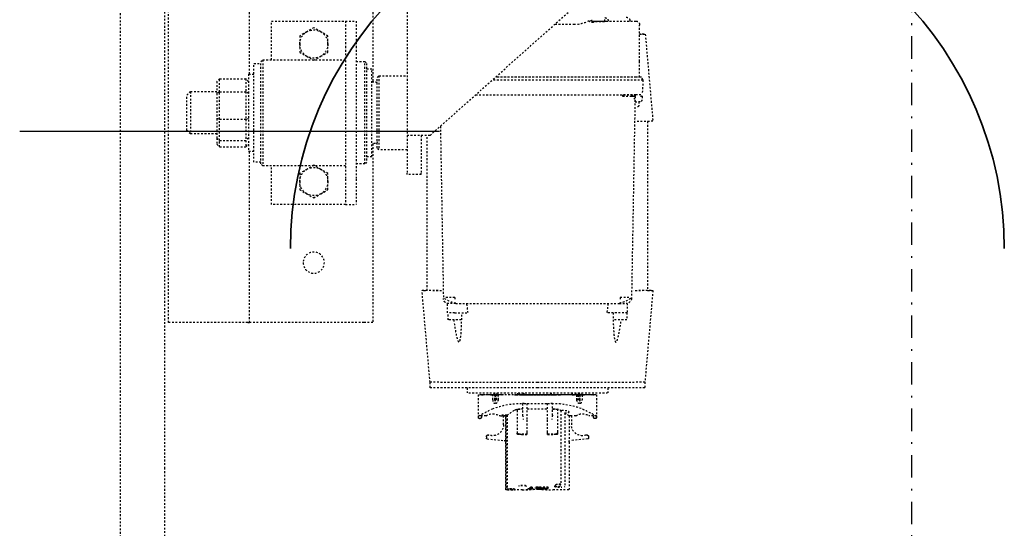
# Model space of a CAD drawing. Header units: centimetres. Extents: x 42630 to 130002, y 15 to 29179.
# Tile 74 of 138: x 50522 to 50578, y 5716 to 5744. Entities that reach past the tile are written whole.
import ezdxf

# ---------------------------------------------------------------- set-up
doc = ezdxf.new("R2010")
doc.units = ezdxf.units.CM
doc.header["$LTSCALE"] = 0.01
doc.linetypes.add('DASHDOT2', pattern=[12.7, 6.35, -3.175, 0, -3.175])
doc.linetypes.add('DASHED2', pattern=[9.525, 6.35, -3.175])
doc.layers.get('0').update_dxf_attribs({"color": 253})
for name, color, linetype in [('A-ELEWACJE', 253, 'Continuous'), ('A-Grid', 253, 'DASHDOT2'), ('CKDRZWI_', 253, 'Continuous')]:
    doc.layers.add(name, color=color, linetype=linetype)
doc.layers.add('eosprz', color=32, linetype='Continuous', lineweight=35)

# ---------------------------------------------------------------- blocks, each defined once
blk = doc.blocks.new('A$7E8814A102C37C')
at = {"layer": 'A-Grid', "ltscale": 20}
blk.add_lwpolyline([(1000, -130), (1000, -1964.5)], dxfattribs=at)
blk = doc.blocks.new('A$7E8814B27261F1')
at = {"color": 7, "linetype": 'DASHED2', "ltscale": 10}
for p, q in [((366.58, 325.5), (636.73, 325.5)), ((636.73, 325.5), (711.34, 325.5)), ((554, 298), (353, 298)), ((636.73, 300), (367, 300)), ((554, 293), (554, 298)), ((711.34, 300), (636.73, 300)), ((554, 253), (554, 293)), ((425, 287.5), (423, 285.5)), ((423, 285.5), (447, 285.5)), ((423, 285.5), (423, 270.5)), ((445, 287.5), (425, 287.5)), ((447, 285.5), (445, 287.5)), ((447, 270.5), (447, 285.5)), ((415.65, 269), (417.25, 270.5)), ((415.65, 269), (415.65, 254)), ((423.11, 269), (415.65, 269)), ((417.25, 270.5), (424.06, 270.5)), ((423.11, 269), (424.06, 270.5)), ((423.11, 269), (423.11, 254)), ((438.69, 269), (423.11, 269)), ((424.06, 270.5), (438.43, 270.5)), ((438.43, 270.5), (449.39, 270.5)), ((438.69, 269), (438.43, 270.5)), ((438.69, 269), (438.69, 254)), ((450.71, 269), (438.69, 269)), ((449.39, 270.5), (452.75, 270.5)), ((449.39, 270.5), (450.71, 269)), ((450.71, 269), (450.71, 254)), ((454.35, 269), (450.71, 269)), ((452.75, 270.5), (454.35, 269)), ((454.35, 269), (454.35, 254)), ((413, 252), (314, 252)), ((413, 252.5), (457, 252.5)), ((413, 252.5), (413, 249.5)), ((415.65, 254), (423.11, 254)), ((417.25, 252.5), (415.65, 254)), ((423.11, 254), (438.69, 254)), ((424.06, 252.5), (423.11, 254)), ((438.43, 252.5), (438.69, 254)), ((438.69, 254), (450.71, 254)), ((449.39, 252.5), (450.71, 254)), ((450.71, 254), (454.35, 254)), ((454.35, 254), (452.75, 252.5)), ((457, 249.5), (457, 252.5)), ((554, 252), (457, 252)), ((554, 253), (554, 252)), ((554, 247), (554, 252)), ((463, 249.5), (407, 249.5)), ((407, 249.5), (407, 245.5)), ((463, 245.5), (463, 249.5)), ((554, 187), (554, 247)), ((406, 245.5), (405, 244.5)), ((405, 244.5), (465, 244.5)), ((405, 244.5), (405, 197.5)), ((464, 245.5), (406, 245.5)), ((465, 244.5), (464, 245.5)), ((465, 197.5), (465, 244.5)), ((405, 239.5), (383, 239.5)), ((383, 239.5), (383, 201.5)), ((487, 239.5), (465, 239.5)), ((487, 201.5), (487, 239.5)), ((386.76, 215.5), (389.07, 219.5)), ((389.07, 219.5), (391.38, 223.5)), ((391.38, 223.5), (396, 223.5)), ((396, 223.5), (400.62, 223.5)), ((400.62, 223.5), (402.93, 219.5)), ((402.93, 219.5), (405.24, 215.5)), ((464.76, 215.5), (467.07, 219.5)), ((467.07, 219.5), (469.38, 223.5)), ((469.38, 223.5), (474, 223.5)), ((474, 223.5), (478.62, 223.5)), ((478.62, 223.5), (480.93, 219.5)), ((480.93, 219.5), (483.24, 215.5)), ((389.07, 211.5), (386.76, 215.5)), ((405.24, 215.5), (402.93, 211.5)), ((467.07, 211.5), (464.76, 215.5)), ((483.24, 215.5), (480.93, 211.5)), ((391.38, 207.5), (389.07, 211.5)), ((396, 207.5), (391.38, 207.5)), ((400.62, 207.5), (396, 207.5)), ((402.93, 211.5), (400.62, 207.5)), ((469.38, 207.5), (467.07, 211.5)), ((474, 207.5), (469.38, 207.5)), ((478.62, 207.5), (474, 207.5)), ((480.93, 211.5), (478.62, 207.5)), ((383, 201.5), (383, 197.5)), ((487, 197.5), (487, 201.5)), ((383, 197.5), (397.36, 197.5)), ((383, 197.5), (383, 191.5)), ((397.36, 197.5), (472.64, 197.5)), ((472.64, 197.5), (487, 197.5)), ((487, 197.5), (487, 191.5)), ((383, 191.5), (397.36, 191.5)), ((397.36, 191.5), (472.64, 191.5)), ((406, 191.5), (406, 186.5)), ((464, 186.5), (464, 191.5)), ((472.64, 191.5), (487, 191.5)), ((464, 186.5), (406, 186.5)), ((406, 186.5), (407, 185.5)), ((407, 185.5), (463, 185.5)), ((410, 185.5), (410, 182.5)), ((460, 182.5), (460, 185.5)), ((463, 185.5), (464, 186.5)), ((554, 182), (554, 187)), ((314, 182), (417.5, 182)), ((460, 182.5), (410, 182.5)), ((415, 179.5), (414, 178.5)), ((455, 179.5), (415, 179.5)), ((417.5, 182.5), (417.5, 180.5)), ((452.5, 180.5), (452.5, 182.5)), ((452.5, 182), (554, 182)), ((456, 178.5), (455, 179.5)), ((414, 178.5), (456, 178.5)), ((414, 178.5), (414, 162.5)), ((456, 162.5), (456, 178.5)), ((231.83, 162.5), (447.83, 162.5)), ((447.83, 162.5), (469.28, 162.5)), ((470, 162.5), (469.28, 162.5)), ((470, 154.5), (470, 162.5)), ((447.86, 154.5), (469.28, 154.5)), ((535.81, 151.05), (447.86, 151.05)), ((470, 154.5), (469.28, 154.5)), ((587.81, 149.5), (535.81, 154.05)), ((447.87, 149.5), (366.87, 58.5)), ((590.91, 149.4), (587.82, 149.4)), ((442.63, 143.61), (540.3, 141.91)), ((539.79, 135.47), (541.26, 135.47)), ((548.45, 139.52), (543.12, 139.52)), ((543.26, 134.91), (543.26, 42.09)), ((552.45, 139.27), (548.46, 139.27)), ((548.46, 135.52), (548.46, 127.9)), ((424.78, 123.57), (424.78, 32.5)), ((591.05, 128.5), (593.91, 128.5)), ((594.89, 119.69), (594.89, 120.25)), ((594.89, 120.25), (594.92, 120.25)), ((594.89, 119.69), (594.93, 119.69)), ((607.91, 122), (594.91, 122)), ((594.92, 120.25), (594.92, 119.94)), ((606.89, 117.71), (606.89, 120.25)), ((606.89, 120.25), (606.91, 120.25)), ((606.91, 120.25), (606.91, 121.97)), ((607.92, 121.97), (606.91, 121.97)), ((606.91, 120.25), (607.82, 120.25)), ((607.82, 120.25), (607.82, 120.45)), ((607.82, 120.45), (607.92, 120.45)), ((608.42, 121.47), (608.42, 120.95)), ((618.72, 117.5), (618.7, 117.5)), ((618.72, 117.5), (619.5, 117.5)), ((414.78, 32.3), (414.78, 112.33)), ((414.78, 32.5), (414.78, 112.33)), ((416.53, 32.5), (416.53, 114.3)), ((594.81, 114.1), (594.81, 113.93)), ((594.81, 112.62), (594.81, 113.93)), ((594.81, 112.62), (594.81, 112.5)), ((594.81, 112.5), (594.81, 112.38)), ((594.81, 111.66), (594.81, 112.38)), ((594.88, 114.63), (594.88, 114.82)), ((594.88, 114.82), (594.88, 114.6)), ((594.88, 114.82), (594.89, 114.82)), ((594.92, 114.82), (594.89, 114.82)), ((594.89, 111.4), (594.89, 114.02)), ((594.89, 112.45), (594.89, 111.4)), ((594.92, 114.37), (594.92, 111.4)), ((594.99, 115.17), (594.93, 115.17)), ((594.93, 111.4), (594.93, 112.84)), ((594.94, 114.6), (594.94, 114.82)), ((594.94, 114.82), (594.94, 114.63)), ((594.94, 114.82), (595, 114.82)), ((594.94, 114.6), (595, 114.6)), ((595.02, 113.93), (595.02, 114.1)), ((595.02, 112.62), (595.02, 113.93)), ((597.72, 113.93), (595.02, 113.93)), ((595.02, 112.62), (595.02, 112.5)), ((597.72, 112.62), (595.02, 112.62)), ((595.02, 112.5), (595.02, 112.38)), ((595.02, 112.5), (598.59, 112.5)), ((595.02, 111.66), (595.02, 112.38)), ((597.72, 112.38), (595.02, 112.38)), ((617.95, 117.15), (617.95, 117.14)), ((617.96, 117.15), (617.95, 117.15)), ((619.99, 117.04), (620.84, 107.4)), ((594.44, 111.4), (594.01, 111.4)), ((594.96, 111.4), (594.44, 111.4)), ((594.81, 111.66), (594.85, 111.66)), ((594.99, 111.07), (594.99, 110.93)), ((594.99, 111.07), (599, 111.07)), ((594.99, 110.85), (594.99, 111.07)), ((594.99, 110.85), (598.64, 110.85)), ((595, 108.79), (595, 108.57)), ((595, 107.77), (595.03, 107.77)), ((597.72, 111.66), (595.02, 111.66)), ((595.03, 107.75), (595.03, 110.64)), ((597.73, 110.64), (595.03, 110.64)), ((606.87, 106.42), (648.68, 106.42)), ((606.89, 107.75), (606.89, 110.29)), ((606.89, 107.75), (606.91, 107.75)), ((606.91, 106.48), (606.91, 107.75)), ((611.92, 107.75), (606.91, 107.75)), ((620.73, 106.48), (606.91, 106.48)), ((648.72, 106.5), (621.83, 106.5)), ((648.68, 106.42), (648.68, 105.5)), ((648.91, 97.02), (648.91, 106.33)), ((595.03, 101.5), (595.03, 101.5)), ((595.03, 101.5), (595.04, 101.5)), ((595.03, 100.7), (595.03, 76.3)), ((595.04, 76.3), (595.04, 100.7)), ((606.46, 105.77), (648.24, 105.77)), ((648.26, 105.77), (648.24, 105.77)), ((594.44, 99.62), (594.03, 99.62)), ((595.01, 96), (594.03, 96)), ((595.03, 99.62), (594.44, 99.62)), ((594.78, 96), (594.78, 96.07)), ((594.78, 96), (594.78, 96.07)), ((594.79, 99.62), (594.79, 96)), ((594.8, 96), (594.8, 99.62)), ((594.81, 98.5), (594.81, 98.5)), ((594.81, 98.5), (595.01, 98.5)), ((594.81, 97.7), (594.81, 96)), ((594.82, 96), (594.82, 97.7)), ((595.01, 98.5), (595.01, 98.5)), ((595.01, 98.5), (595.03, 98.5)), ((595.01, 97.7), (595.01, 92.5)), ((595.02, 95.73), (595.02, 97.7)), ((595.02, 95.62), (595.02, 95.73)), ((595.03, 95.73), (595.02, 95.73)), ((595.02, 95.5), (595.02, 95.62)), ((595.02, 95.62), (595.03, 95.62)), ((595.02, 81.5), (595.02, 95.5)), ((595.03, 95.5), (595.02, 95.5)), ((595.04, 96.07), (595.04, 80.93)), ((595.05, 96.07), (595.05, 80.93)), ((599.82, 96.07), (599.82, 96.6)), ((599.82, 96.07), (599.82, 94.25)), ((599.94, 97), (606.53, 97)), ((602.88, 97), (602.88, 97.47)), ((603.03, 99.3), (603.03, 97)), ((603.73, 100), (615.96, 100)), ((606.53, 97), (608.88, 96.6)), ((615.96, 100), (616.65, 100)), ((616.65, 100), (616.84, 100)), ((617.35, 94.25), (617.35, 99.3)), ((617.51, 97.47), (617.51, 94.25)), ((617.54, 98.85), (617.54, 99.3)), ((595.01, 92.5), (595.01, 92.5)), ((595.01, 84.5), (595.01, 92.5)), ((608.88, 94.25), (599.82, 94.25)), ((599.82, 94.25), (599.82, 82.75)), ((602.88, 94.25), (602.88, 82.75)), ((616.29, 94.25), (608.88, 94.25)), ((617.35, 94.25), (616.29, 94.25)), ((617.51, 94.25), (617.35, 94.25)), ((647.36, 92.75), (648.33, 92.75)), ((647.36, 91.5), (647.36, 92.75)), ((647.36, 91.5), (648.47, 91.5)), ((647.36, 82.33), (647.36, 89.83)), ((647.36, 89.83), (647.51, 89.83)), ((648.17, 91.5), (648.17, 92.75)), ((648.19, 94), (648.35, 94)), ((648.27, 88.58), (648.27, 89.63)), ((648.47, 92.75), (648.33, 92.75)), ((648.47, 91.5), (648.47, 92.75)), ((648.58, 86), (648.58, 91)), ((595.01, 84.5), (595.01, 79.3)), ((595.01, 84.5), (595.01, 84.5)), ((647.51, 88.17), (647.36, 88.17)), ((647.51, 82.33), (647.51, 88.17)), ((648.14, 84), (647.97, 84)), ((648.35, 89.42), (648.27, 89.42)), ((648.42, 88.58), (648.27, 88.58)), ((648.45, 84.21), (648.34, 84.21)), ((648.45, 87.75), (648.35, 87.75)), ((648.38, 85.67), (648.38, 86.5)), ((648.47, 86.29), (648.38, 86.29)), ((648.47, 85.46), (648.38, 85.46)), ((648.5, 86.2), (648.39, 86.2)), ((648.47, 85.46), (648.47, 86.29)), ((384.98, 67.5), (384.98, 78.85)), ((594.03, 81), (595.01, 81)), ((594.49, 80.6), (594.03, 80.6)), ((595.01, 80.6), (594.49, 80.6)), ((595.01, 78.5), (595.01, 78.5)), ((595.01, 78.5), (595.03, 78.5)), ((595.02, 81.5), (595.02, 81.38)), ((595.03, 81.5), (595.02, 81.5)), ((595.02, 81.38), (595.02, 81.27)), ((595.02, 81.38), (595.03, 81.38)), ((595.02, 79.3), (595.02, 81.27)), ((595.03, 81.27), (595.02, 81.27)), ((608.88, 82.75), (599.82, 82.75)), ((599.82, 82.75), (599.82, 80.93)), ((599.82, 80.4), (599.82, 80.93)), ((606.53, 80), (599.94, 80)), ((602.88, 79.53), (602.88, 80)), ((603.03, 80), (603.03, 77.7)), ((616.29, 82.75), (608.88, 82.75)), ((617.35, 82.75), (616.29, 82.75)), ((617.51, 82.75), (617.35, 82.75)), ((617.35, 77.7), (617.35, 82.75)), ((617.51, 82.75), (617.51, 79.53)), ((647.36, 82.33), (647.51, 82.33)), ((648.23, 83.58), (648.01, 83.58)), ((648.42, 83.38), (648.12, 83.38)), ((648.35, 82.54), (648.14, 82.54)), ((648.23, 83.58), (648.27, 83.58)), ((648.23, 82.33), (648.27, 82.33)), ((648.91, 70.69), (648.91, 79.94)), ((595.03, 75.5), (595.03, 75.5)), ((595.03, 75.5), (595.04, 75.5)), ((615.96, 77), (603.73, 77)), ((603.87, 75.17), (645.62, 75.17)), ((605.27, 73.03), (647.07, 73.03)), ((616.65, 77), (615.96, 77)), ((617.54, 77.7), (617.54, 78.19)), ((594.49, 68.8), (594.02, 68.8)), ((594.49, 68.8), (594.99, 68.8)), ((594.8, 66.36), (594.8, 68.8)), ((594.83, 68.43), (594.83, 68.21)), ((594.89, 68.65), (594.89, 64.55)), ((594.89, 62.98), (594.89, 68.65)), ((594.92, 68.51), (594.92, 62.63)), ((594.93, 64.16), (594.93, 68.51)), ((595, 68.21), (595, 69.4)), ((595.03, 69.4), (595, 69.4)), ((595.03, 66.36), (595.03, 69.25)), ((606.89, 66.71), (606.89, 69.25)), ((606.89, 69.25), (606.91, 69.25)), ((606.91, 69.25), (606.91, 70.52)), ((606.91, 70.52), (620.73, 70.52)), ((606.91, 69.25), (611.92, 69.25)), ((619.99, 59.96), (620.84, 69.6)), ((621.83, 70.5), (648.72, 70.5)), ((594.84, 66.36), (594.8, 66.36)), ((594.81, 64.62), (594.81, 65.34)), ((594.85, 65.34), (594.81, 65.34)), ((594.81, 64.5), (594.81, 64.62)), ((594.81, 64.38), (594.81, 64.5)), ((594.81, 63.07), (594.81, 64.38)), ((594.81, 63.07), (594.81, 62.9)), ((594.84, 66.15), (594.84, 65.93)), ((594.84, 65.93), (594.84, 66.07)), ((594.84, 65.93), (594.84, 65.93)), ((594.88, 62.4), (594.88, 62.18)), ((594.88, 62.18), (594.88, 62.37)), ((594.88, 62.18), (594.89, 62.18)), ((594.89, 62.18), (594.92, 62.18)), ((594.93, 61.83), (594.99, 61.83)), ((594.94, 62.18), (594.94, 62.4)), ((595, 62.4), (594.94, 62.4)), ((594.94, 62.37), (594.94, 62.18)), ((594.94, 62.18), (595, 62.18)), ((594.99, 66.15), (594.99, 65.93)), ((597.94, 66.15), (594.99, 66.15)), ((594.99, 65.93), (594.99, 66.07)), ((594.99, 65.93), (599, 65.93)), ((595.02, 64.62), (595.02, 65.34)), ((595.02, 65.34), (597.72, 65.34)), ((595.02, 64.5), (595.02, 64.62)), ((597.72, 64.62), (595.02, 64.62)), ((595.02, 64.38), (595.02, 64.5)), ((595.02, 64.5), (598.59, 64.5)), ((595.02, 63.07), (595.02, 64.38)), ((597.72, 64.38), (595.02, 64.38)), ((595.02, 62.9), (595.02, 63.07)), ((595.02, 63.07), (597.72, 63.07)), ((595.03, 66.36), (597.73, 66.36)), ((383.02, 57.5), (383.02, 32.5)), ((383.21, 56.72), (383.8, 56.72)), ((594.89, 56.75), (594.89, 57.31)), ((594.89, 57.31), (594.93, 57.31)), ((594.92, 56.75), (594.89, 56.75)), ((594.92, 57.06), (594.92, 56.75)), ((606.89, 56.75), (606.89, 59.29)), ((606.89, 56.75), (606.91, 56.75)), ((606.91, 55.03), (606.91, 56.75)), ((607.82, 56.75), (606.91, 56.75)), ((607.82, 56.75), (607.82, 56.55)), ((607.82, 56.55), (607.92, 56.55)), ((608.42, 55.53), (608.42, 56.05)), ((617.95, 59.85), (617.95, 59.86)), ((617.95, 59.85), (617.96, 59.85)), ((618.7, 59.5), (618.72, 59.5)), ((618.72, 59.5), (619.5, 59.5)), ((594.91, 55), (607.91, 55)), ((607.92, 55.03), (606.91, 55.03)), ((383.02, 50.28), (380.98, 50.28)), ((382.91, 48.31), (383.02, 48.31)), ((548.46, 41.48), (548.46, 49.11)), ((591.05, 48.5), (593.91, 48.5)), ((425.75, 40.09), (424.77, 40.09)), ((539.79, 41.53), (541.26, 41.53)), ((382.81, 36), (383.02, 36)), ((425.97, 34.54), (424.2, 34.51)), ((425.73, 33.09), (540.3, 35.09)), ((543.08, 37.48), (548.45, 37.48)), ((548.46, 37.73), (552.45, 37.73)), ((385.02, 30.5), (385.21, 30.5)), ((405.86, 30.5), (385.21, 30.5)), ((414.78, 30.5), (405.86, 30.5)), ((414.52, 30.16), (414.77, 30.16)), ((414.52, 29.6), (414.77, 29.6)), ((416.27, 28.59), (414.52, 29.6)), ((416.27, 28.59), (416.52, 28.59)), ((416.52, 28.59), (424.01, 28.98)), ((424.78, 33.5), (427.18, 33.5)), ((424.78, 32.75), (424.95, 32.75)), ((425.64, 29.07), (427.75, 29.18)), ((428.04, 33), (428.68, 33)), ((428.69, 30.18), (428.69, 32.13)), ((428.69, 31), (430.98, 31)), ((390.41, 27.27), (439.81, 22.95)), ((439.87, 25.95), (535.81, 25.95)), ((535.81, 22.95), (587.81, 27.5)), ((587.82, 27.6), (590.91, 27.6))]:
    blk.add_line(p, q, dxfattribs=at)
blk.add_circle((520, 215.5), 6, dxfattribs=at)
for centre, radius, start, end in [((396, 215.5), 8, 150, 210), ((396, 215.5), 8, 90, 150), ((396, 215.5), 8, 30, 90), ((396, 215.5), 8, 330, 30), ((474, 215.5), 8, 150, 210), ((474, 215.5), 8, 90, 150), ((474, 215.5), 8, 30, 90), ((474, 215.5), 8, 330, 30), ((396, 215.5), 8, 210, 270), ((396, 215.5), 8, 270, 330), ((474, 215.5), 8, 210, 270), ((474, 215.5), 8, 270, 330), ((418.5, 180.5), 1, 180, 270), ((451.5, 180.5), 1, 270, 0), ((383.37, 137.51), 156.43, 359.2526, 1.0837), ((527.43, 132.06), 15.87, 10.1602, 35.9465), ((202.61, 135.91), 340.65, 359.8318, 0.5045), ((76.01, -3173.26), 3334.79, 81.8553, 81.94568), ((896.08, -28.04), 325.77, 152.5814, 154.1313), ((612.16, 114), 6.44, 144.8218, 215.1782), ((607.92, 121.47), 0.5, 359.9911, 89.9907), ((607.92, 120.95), 0.5, 270, 0), ((618.7, 116.5), 1, 89.9619, 149.9543), ((618.72, 116.5), 0.998, 90.0341, 150.0503), ((619.5, 117), 0.5, 69.5369, 90), ((619.5, 117), 0.5, 5, 90), ((645.01, 97.55), 45.2, 158.5222, 181.0926), ((611.9, 114), 6.25, 270, 20.1712), ((611.9, 114), 6.25, 270, 20.1712), ((611.91, 114), 6.25, 270, 20.1712), ((611.92, 114), 6.25, 270, 20.1712), ((618.7, 116.5), 1, 150.0001, 200.1712), ((618.71, 116.5), 1, 139.4778, 200.1712), ((618.72, 116.5), 1, 139.4778, 200.1712), ((618.72, 116.5), 1, 150.0001, 200.1712), ((605.77, 107.1), 1.3, 328.4612, 331.3703), ((620.56, 200.83), 94.35, 270.101, 270.7745), ((621.83, 107.49), 1, 184.9941, 269.9954), ((746.22, 35.66), 120.52, 144.0021, 144.0423), ((648.68, 106.22), 0.203, 3.2931, 90.1351), ((611.7, 97.97), 8.83, 158.1327, 183.2733), ((1514.33, -492.98), 1087.54, 146.59455, 146.87887), ((601.11, 96.6), 1.29, 176.0815, 180.0165), ((603.73, 99.3), 0.7, 90, 180), ((616.65, 99.3), 0.7, 0, 90), ((616.84, 99.3), 0.7, 0, 90), ((596.89, 98.54), 20.65, 357.0293, 0.8983), ((826.85, 87.85), 178.24, 177.0425, 178.9995), ((820.36, 88.16), 171.68, 176.9869, 179.0517), ((469.35, 67.41), 179.56, 5.3003, 7.1727), ((542.76, 81.58), 106.15, 6.0394, 6.7183), ((638.23, 85.81), 10.74, 19.6422, 20.8266), ((542.88, 83.02), 106.03, 5.2638, 5.9425), ((648.39, 90.98), 0.185, 269.349, 4.729), ((648.5, 91), 0.2, 292.3069, 359.0633), ((468.7, 67.41), 179.91, 6.624, 6.7547), ((464.19, 65.43), 184.73, 5.4454, 7.0705), ((611.34, 76.35), 37.59, 11.0927, 11.7406), ((583.99, 79.42), 64.93, 7.7463, 8.1175), ((583.99, 92.75), 64.93, 351.8825, 352.2537), ((327.55, 68.77), 321.37, 3.3481, 3.4597), ((327.55, 103.39), 321.37, 356.5403, 356.6519), ((505.14, 76.64), 143.77, 4.765, 5.0983), ((648.39, 86.02), 0.185, 355.2067, 90.7153), ((78.13, 64.81), 570.78, 2.3029, 2.3866), ((78.13, 107.14), 570.78, 357.6134, 357.6971), ((648.5, 86), 0.2, 0.9359, 67.6933), ((826.85, 89.15), 178.23, 181.0004, 182.9575), ((820.53, 88.85), 171.85, 180.9493, 183.012), ((601.11, 80.4), 1.29, 179.9835, 183.9185), ((646.48, 79.71), 46.66, 179.2656, 201.1195), ((611.7, 79.03), 8.83, 176.7267, 201.8673), ((605.85, 91.05), 11.07, 273.5174, 285.8478), ((596.89, 78.46), 20.65, 359.2011, 2.9704), ((504.56, 95.32), 144.06, 355.07, 355.2445), ((583.68, 72.49), 65.24, 8.8593, 9.2298), ((637.89, 78.28), 11.1, 21.4128, 22.5724), ((638.23, 86.15), 10.74, 339.1733, 340.3577), ((505.14, 95.32), 143.77, 354.9017, 355.235), ((603.73, 77.7), 0.7, 180, 270), ((1104.63, 402.35), 598.18, 213.09426, 213.15873), ((624, 74.7), 20.14, 178.6529, 180.0014), ((525.3, 19.16), 96.42, 32.1856, 33.9693), ((616.65, 77.7), 0.7, 270, 0), ((616.84, 77.7), 0.7, 270, 0), ((645.62, 75.81), 0.637, 269.9665, 274.6966), ((647.07, 73.25), 0.22, 270.0046, 275.5235), ((368.02, 67.5), 16.96, 330.7699, 359.996), ((611.9, 63), 6.25, 339.8288, 90), ((611.9, 63), 6.25, 339.8288, 90), ((611.91, 63), 6.25, 339.8288, 90), ((611.92, 63), 6.25, 339.8288, 90), ((620.57, -22.75), 93.27, 89.2217, 89.9029), ((621.83, 69.51), 1, 90.004, 175.0047), ((932.93, 223.53), 366.99, 205.9558, 207.3316), ((612.16, 63), 6.44, 144.8218, 215.1782), ((607.92, 56.05), 0.5, 0, 90), ((618.7, 60.5), 1, 159.8288, 209.9999), ((618.71, 60.5), 1, 159.8288, 220.5222), ((618.72, 60.5), 1, 159.8288, 209.9999), ((618.72, 60.5), 1, 159.8288, 220.5222), ((618.7, 60.5), 1, 210.05, 270.0338), ((618.72, 60.5), 0.999, 209.9539, 269.9617), ((619.5, 60), 0.5, 270, 355), ((619.5, 60), 0.5, 270, 290.4631), ((607.92, 55.53), 0.5, 270.0093, 0.0089), ((76.01, 3350.26), 3334.79, 278.05431, 278.1447), ((-256.77, 38.09), 681.55, 359.54016, 0.16806), ((389.94, 39.47), 149.86, 358.8761, 0.7876), ((527.43, 44.94), 15.87, 324.0555, 349.8388), ((540.14, 38.09), 3, 272.9782, 360), ((369.04, 39.09), 171.3, 358.6612, 358.8486), ((385.02, 32.5), 2, 180, 270), ((425.7, 32.09), 1, 91, 156.943), ((427.69, 30.18), 1, 272.9999, 0), ((1315.76, 31.99), 887.06, 179.93611, 179.99137)]:
    blk.add_arc(centre, radius, start, end, dxfattribs=at)
for centre, major_axis, ratio, start_param, end_param in [((447.83, 149.5), (0, -13), 0.002945, 1.570796, 3.141593), ((535.81, 88.5), (0, -65.55), 0.002935, 2.551097, 3.445304), ((535.81, 88.5), (0, -62.55), 0.002935, 2.62761, 3.141593), ((587.81, 88.5), (0, -61), 0.002935, 1.570796, 3.141336), ((590.91, 88.5), (0, -60.9), 0.002935, 1.570796, 3.141593), ((548.45, 135.52), (0, 4), 0.002935, 4.712389, 6.283185), ((552.45, 135.52), (0, 3.75), 0.002935, 3.141593, 6.283185), ((593.91, 88.5), (0, 40), 0.002935, 3.141593, 6.283185), ((594.91, 42), (0, -80), 0.002935, 2.693405, 3.589781), ((594.91, 42), (0, 78), 0.002935, 0.089864, 0.448188), ((594.91, 42), (0, 78), 0.002935, 5.834997, 6.244714), ((607.91, 42), (0, -80), 0.002935, 3.11659, 3.141593), ((594.84, 96.07), (0, 18), 0.002935, 0.448188, 0.523599), ((594.91, 42), (0, 73.3), 0.002935, 0.138053, 0.34709), ((594.91, 42), (0, 71.5), 0.002935, 0.124263, 0.242963), ((594.91, 42), (0, 73.3), 0.002935, 0.114734, 0.134903), ((594.89, 114.02), (0, -0.8), 0.002935, 1.570796, 3.256327), ((594.89, 112.45), (0, -0.5), 0.002935, 1.570796, 3.265856), ((594.93, 114.37), (0, -0.8), 0.002935, 3.082247, 4.712389), ((594.91, 42), (0, 73.3), 0.002935, 6.148283, 6.22384), ((594.93, 112.84), (0, -0.5), 0.002935, 3.073935, 4.712389), ((594.91, 42), (0, 71.5), 0.002935, 5.882509, 6.215528), ((594.91, 42), (0, 73.3), 0.002935, 5.936095, 6.145132), ((594.99, 96.07), (0, 18), 0.002935, 5.759587, 5.834997), ((597.72, 111.46), (2, -0.01), 0.577345, 1.124172, 1.575199), ((597.72, 113.54), (2, 0.01), 0.577345, 4.707987, 5.159013), ((599.69, 96.07), (0, 20), 0.002935, 5.658305, 5.700821), ((594.91, 42), (0, 73.3), 0.002935, 5.883677, 5.933101), ((595, 108.79), (0, 0.8), 0.002935, 4.712389, 5.883677), ((595, 108.57), (0, 0.8), 0.002935, 2.740916, 4.712389), ((594.99, 96.07), (0, -20), 0.002935, 1.570796, 2.386989), ((594.99, 96.07), (0, -18), 0.002935, 1.570796, 2.276568), ((595.03, 100.7), (0, 0.8), 0.002935, 0, 1.570796), ((595.03, 100.7), (0, 0.8), 0.002935, 4.712389, 6.283185), ((594.84, 96.07), (0, -18), 0.002935, 4.514006, 4.712389), ((594.84, 96.07), (0, 20), 0.002935, 1.392477, 1.570796), ((594.81, 97.7), (0, -0.8), 0.002935, 1.570796, 3.141591), ((594.81, 97.7), (0, -0.8), 0.002935, 3.141591, 4.712389), ((595.01, 97.7), (0, 0.8), 0.002935, 4.712389, 6.283185), ((595.01, 97.7), (0, 0.8), 0.002935, 0.000002, 1.570796), ((646.69, 94.8), (0, -0.2), 0.986498, 1.570796, 2.767434), ((648.5, 91), (-0.2, 0.003), 0.292087, 3.141166, 3.197515), ((587.81, 88.5), (0, 61), 0.002935, 3.141849, 4.712389), ((590.91, 88.5), (0, 60.9), 0.002935, 3.141593, 4.712389), ((648.5, 86), (-0.2, -0.003), 0.292102, 3.085671, 3.141589), ((595.01, 79.3), (0, 0.8), 0.002935, 1.570796, 3.141594), ((595.01, 79.3), (0, 0.8), 0.002935, 3.141591, 4.712389), ((594.99, 80.93), (0, -20), 0.002935, 0.754604, 1.570796), ((594.99, 80.93), (0, 18), 0.002935, 4.006617, 4.712389), ((595.03, 76.3), (0, 0.8), 0.002935, 1.570796, 3.141594), ((595.03, 76.3), (0, 0.8), 0.002935, 3.141593, 4.712389), ((594.84, 80.93), (0, -20), 0.002935, 5.363787, 5.528582), ((594.91, 135), (0, -71.5), 0.002935, 5.882509, 6.158922), ((594.83, 68.43), (0, -0.8), 0.002935, 4.226433, 4.712389), ((594.83, 68.21), (0, -0.8), 0.002935, 4.712389, 5.883677), ((594.91, 135), (0, -73.3), 0.002935, 5.883677, 5.933101), ((594.9, 68.65), (0, -2.8), 0.002935, 4.657195, 4.712389), ((594.9, 68.65), (0, -2), 0.002935, 4.635079, 4.712389), ((594.92, 68.51), (0, -2), 0.002935, 1.570796, 1.715896), ((594.92, 68.51), (0, -2.8), 0.002935, 1.570796, 1.67426), ((594.91, 135), (0, -71.5), 0.002935, 0.067657, 0.338146), ((594.98, 68.49), (0, 1), 0.002935, 3.479739, 5.025142), ((594.99, 74.7), (0, 5.9), 0.002935, 3.141593, 3.597946), ((594.91, 135), (0, -73.3), 0.002935, 0.350084, 0.399508), ((595, 68.21), (0, -0.8), 0.002935, 0.399508, 1.570796), ((621.83, 172.5), (0, 102), 0.002935, 3.131725, 3.156371), ((594.84, 80.93), (0, -18), 0.002935, 5.759587, 5.834997), ((594.91, 135), (0, -78), 0.002935, 5.834997, 6.193321), ((594.91, 135), (0, 80), 0.002935, 2.693405, 3.589781), ((594.91, 135), (0, -73.3), 0.002935, 5.936095, 6.145132), ((594.91, 135), (0, -73.3), 0.002935, 6.148283, 6.168451), ((594.89, 64.55), (0, 0.5), 0.002935, 3.017329, 4.712389), ((594.89, 62.98), (0, 0.8), 0.002935, 3.026858, 4.712389), ((594.91, 135), (0, -78), 0.002935, 0.038471, 0.448188), ((594.93, 62.63), (0, 0.8), 0.002935, 1.570796, 3.200938), ((594.93, 64.16), (0, 0.5), 0.002935, 1.570796, 3.20925), ((594.91, 135), (0, -73.3), 0.002935, 0.059345, 0.134903), ((594.91, 135), (0, -73.3), 0.002935, 0.138053, 0.34709), ((594.99, 80.93), (0, -18), 0.002935, 0.448188, 0.523599), ((597.72, 63.46), (2, -0.01), 0.577345, 1.124172, 1.575199), ((597.72, 65.54), (2, 0.01), 0.577345, 4.707987, 5.159013), ((599.69, 80.93), (0, -20), 0.002935, 0.582364, 0.62488), ((383.17, 67.5), (0, 18), 0.002935, 2.159827, 4.070238), ((607.91, 135), (0, 80), 0.002935, 3.141593, 3.166595), ((552.45, 41.48), (0, -3.75), 0.002935, 0, 3.141593), ((543.18, 35), (0, -10.85), 0.002935, 4.012474, 4.423392), ((548.45, 41.48), (0, -4), 0.002935, 0, 1.570796), ((535.81, 88.5), (0, 65.55), 0.002935, 2.837881, 3.732056), ((535.81, 88.5), (0, 62.55), 0.002935, 3.141593, 3.655545), ((390.41, 88.5), (0, 61.23), 0.002935, 2.815456, 3.467729), ((414.52, 32.5), (0, 2.9), 0.002935, 2.331809, 3.141593), ((414.52, 32.3), (0, 2.14), 0.002935, 2.570411, 3.141593), ((414.77, 32.5), (0, -2.9), 0.002935, 0, 1.570796), ((414.77, 32.3), (0, -2.14), 0.002935, 0, 1.570796), ((416.52, 32.5), (0, -3.91), 0.002935, 0, 1.570796), ((424.77, 32.5), (0, 2.72), 0.002935, 3.141593, 4.712389), ((425.68, 35), (0, -2.25), 0.002935, 5.442117, 5.753919), ((428.68, 35), (0, -2.1), 0.002935, 5.973341, 6.283185), ((439.81, 88.5), (0, 65.55), 0.002935, 3.141336, 3.712361)]:
    blk.add_ellipse(centre, major_axis=major_axis, ratio=ratio, start_param=start_param, end_param=end_param, dxfattribs=at)
for points, weights in [([(543.24, 138.91), (543.24, 140.64), (542.03, 141.88), (540.3, 141.91)], [1.16736616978, 0.944209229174, 0.944211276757, 1.16737231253]), ([(648.86, 97.04), (648.89, 97.08), (648.91, 97.13), (648.91, 97.18)], [1.04244449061, 0.987803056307, 0.985919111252, 1.03679265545]), ([(648.86, 79.96), (648.89, 79.92), (648.91, 79.87), (648.91, 79.82)], [1.04244660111, 0.987803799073, 0.985918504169, 1.0367907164])]:
    blk.add_rational_spline(points, weights, degree=3, dxfattribs=at)
for points, knots in [([(552.45, 136.03), (552.66, 136), (554.2, 135.79), (557.16, 135.34), (560.61, 134.72), (563.07, 134.13), (564.24, 133.73), (564.78, 133.45), (564.99, 133.27), (565.07, 133.14), (565.12, 132.9), (564.48, 132.49), (563.54, 132.31), (562.4, 132.11), (561.06, 131.95), (559.26, 131.8), (556.52, 131.64), (552.88, 131.5), (550.01, 131.47), (548.46, 131.45)], [0.1164224, 0.1164224, 0.1164224, 0.1164224, 0.1349744, 0.2502166, 0.3752995, 0.4378256, 0.469073, 0.4846887, 0.4925198, 0.4966186, 0.5003701, 0.5218265, 0.5621282, 0.5906125, 0.6246781, 0.6818998, 0.7497834, 0.8650196, 1, 1, 1, 1]), ([(597.72, 113.93), (597.81, 113.93), (597.99, 113.93), (598.26, 113.9), (598.51, 113.85), (598.75, 113.79), (598.97, 113.71), (599.16, 113.62), (599.33, 113.51), (599.47, 113.38), (599.58, 113.25), (599.66, 113.1), (599.71, 112.94), (599.72, 112.83), (599.72, 112.78)], [0, 0, 0, 0, 0.080299, 0.160892, 0.241432, 0.321708, 0.402073, 0.483384, 0.5664, 0.650567, 0.73553, 0.821698, 0.909645, 1, 1, 1, 1]), ([(599.72, 112.29), (599.72, 112.26), (599.72, 112.19), (599.71, 112.08), (599.68, 111.97), (599.64, 111.87), (599.57, 111.7), (599.45, 111.49), (599.23, 111.24), (598.94, 111.01), (598.65, 110.84), (598.39, 110.74), (598.17, 110.69), (597.96, 110.65), (597.81, 110.65), (597.73, 110.64)], [0, 0, 0, 0, 0.050023, 0.09988, 0.14974, 0.199772, 0.250143, 0.37683, 0.500075, 0.624995, 0.749862, 0.813296, 0.874922, 0.937809, 1, 1, 1, 1]), ([(606.46, 105.77), (606.46, 105.84), (606.46, 105.96), (606.46, 106.14), (606.46, 106.32), (606.47, 106.57), (606.47, 106.86), (606.49, 107.32), (606.51, 107.86), (606.54, 108.43), (606.58, 108.91), (606.63, 109.28), (606.67, 109.53), (606.71, 109.66), (606.74, 109.65), (606.78, 109.51), (606.81, 109.25), (606.83, 108.86), (606.85, 108.37), (606.86, 107.89), (606.86, 107.46), (606.87, 107.13), (606.87, 106.78), (606.87, 106.54), (606.87, 106.42)], [0, 0, 0, 0, 0.015651, 0.031274, 0.046901, 0.062563, 0.09382, 0.125107, 0.18759, 0.250074, 0.312557, 0.375041, 0.437525, 0.500008, 0.562492, 0.624975, 0.687459, 0.749942, 0.812425, 0.874909, 0.906174, 0.937453, 0.968721, 1, 1, 1, 1]), ([(648.52, 101.35), (648.51, 101.35), (648.49, 101.37), (648.46, 101.48), (648.42, 101.69), (648.39, 101.98), (648.35, 102.34), (648.32, 102.77), (648.29, 103.22), (648.27, 103.67), (648.26, 104.1), (648.25, 104.5), (648.24, 104.87), (648.24, 105.2), (648.24, 105.4), (648.24, 105.5)], [0.49972, 0.49972, 0.49972, 0.49972, 0.5382142, 0.5852752, 0.6322933, 0.6793824, 0.7266415, 0.7730486, 0.8166173, 0.8562278, 0.8919375, 0.9239515, 0.9524829, 0.9777522, 1, 1, 1, 1]), ([(648.26, 105.77), (648.27, 105.77), (648.29, 105.77), (648.32, 105.76), (648.35, 105.75), (648.38, 105.72), (648.41, 105.68), (648.43, 105.63), (648.44, 105.58), (648.44, 105.56), (648.44, 105.55)], [0, 0, 0, 0, 0.077819, 0.160912, 0.250672, 0.364355, 0.500619, 0.750049, 0.895526, 1, 1, 1, 1]), ([(648.88, 105.5), (648.88, 105.4), (648.88, 105.2), (648.88, 104.88), (648.88, 104.52), (648.88, 104.13), (648.87, 103.7), (648.87, 103.25), (648.86, 102.79), (648.85, 102.35), (648.83, 101.94), (648.81, 101.61), (648.79, 101.36), (648.76, 101.2), (648.73, 101.14), (648.7, 101.17), (648.66, 101.29), (648.62, 101.51), (648.59, 101.81), (648.55, 102.19), (648.52, 102.64), (648.49, 103.11), (648.47, 103.58), (648.46, 104.03), (648.45, 104.45), (648.44, 104.84), (648.44, 105.18), (648.44, 105.4), (648.44, 105.5)], [0, 0, 0, 0, 0.021142, 0.044766, 0.071225, 0.100844, 0.13394, 0.170836, 0.211756, 0.256205, 0.30257, 0.349502, 0.396623, 0.443801, 0.49106, 0.538246, 0.585336, 0.632379, 0.679485, 0.726752, 0.773158, 0.816715, 0.85631, 0.892002, 0.923998, 0.952512, 0.977766, 1, 1, 1, 1]), ([(648.68, 105.5), (648.68, 105.41), (648.68, 105.21), (648.68, 104.9), (648.68, 104.56), (648.68, 104.19), (648.67, 103.78), (648.67, 103.36), (648.66, 102.92), (648.65, 102.49), (648.63, 102.11), (648.62, 101.88), (648.61, 101.77), (648.61, 101.75)], [0, 0, 0, 0, 0.0211535, 0.0447913, 0.0712654, 0.1008996, 0.134011, 0.1709219, 0.2118535, 0.2563086, 0.3026678, 0.349585, 0.3586014, 0.3586014, 0.3586014, 0.3586014]), ([(599.82, 96.69), (599.83, 96.7), (599.83, 96.73), (599.83, 96.77), (599.84, 96.84), (599.87, 96.92), (599.9, 96.97), (599.92, 97), (599.94, 97), (599.94, 97)], [0, 0, 0, 0, 0.083641, 0.166813, 0.250583, 0.500059, 0.749559, 0.874722, 1, 1, 1, 1]), ([(616.47, 100), (616.49, 100), (616.53, 100), (616.58, 99.98), (616.64, 99.96), (616.7, 99.92), (616.75, 99.87), (616.8, 99.82), (616.84, 99.75), (616.88, 99.67), (616.91, 99.59), (616.94, 99.5), (616.95, 99.4), (616.96, 99.33), (616.96, 99.3)], [0, 0, 0, 0, 0.075055, 0.151653, 0.229775, 0.309404, 0.390525, 0.473128, 0.557207, 0.642763, 0.729804, 0.818344, 0.908402, 1, 1, 1, 1]), ([(646.69, 95), (646.69, 95), (646.69, 95), (646.68, 95), (646.66, 95.01), (646.65, 95.01), (646.64, 95.03), (646.62, 95.05), (646.6, 95.07), (646.58, 95.11), (646.56, 95.16), (646.54, 95.22), (646.51, 95.3), (646.48, 95.41), (646.46, 95.54), (646.43, 95.71), (646.4, 95.93), (646.37, 96.19), (646.35, 96.51), (646.34, 96.86), (646.35, 97.22), (646.36, 97.57), (646.38, 97.88), (646.41, 98.14), (646.44, 98.35), (646.47, 98.51), (646.5, 98.64), (646.52, 98.74), (646.55, 98.81), (646.57, 98.87), (646.59, 98.91), (646.61, 98.95), (646.63, 98.97), (646.65, 98.98), (646.66, 98.99), (646.68, 99), (646.69, 99), (646.69, 99), (646.69, 99)], [0, 0, 0, 0, 0.004014, 0.0146, 0.026332, 0.039339, 0.05376, 0.069735, 0.087389, 0.106844, 0.128308, 0.152062, 0.178429, 0.207808, 0.240662, 0.277575, 0.319359, 0.366962, 0.421284, 0.478154, 0.534789, 0.591761, 0.645979, 0.693416, 0.735076, 0.771891, 0.804671, 0.833985, 0.860292, 0.883993, 0.905422, 0.924871, 0.942502, 0.958431, 0.972799, 0.98575, 0.997415, 1, 1, 1, 1]), ([(646.75, 94.97), (646.74, 94.98), (646.73, 95.01), (646.7, 95.09), (646.68, 95.19), (646.65, 95.31), (646.62, 95.48), (646.58, 95.68), (646.55, 95.94), (646.53, 96.26), (646.51, 96.62), (646.51, 97.01), (646.51, 97.4), (646.53, 97.77), (646.56, 98.09), (646.59, 98.35), (646.62, 98.55), (646.65, 98.71), (646.68, 98.84), (646.71, 98.94), (646.73, 99), (646.75, 99.03), (646.75, 99.03)], [0.1249656, 0.1249656, 0.1249656, 0.1249656, 0.1399089, 0.1646577, 0.1921504, 0.2228021, 0.257108, 0.2957375, 0.33955, 0.3897174, 0.4449878, 0.5013467, 0.5576444, 0.6133598, 0.6647061, 0.7094138, 0.7488092, 0.7837565, 0.8149648, 0.8429386, 0.8681016, 0.875035, 0.875035, 0.875035, 0.875035]), ([(599.94, 80), (599.94, 80), (599.93, 80), (599.92, 80.01), (599.89, 80.03), (599.87, 80.08), (599.84, 80.17), (599.83, 80.25), (599.83, 80.29), (599.82, 80.31)], [0, 0, 0, 0, 0.083694, 0.166875, 0.250603, 0.500102, 0.749579, 0.87471, 1, 1, 1, 1]), ([(645.62, 75.17), (645.62, 75.26), (645.63, 75.45), (645.64, 75.73), (645.66, 76.05), (645.69, 76.39), (645.73, 76.75), (645.78, 77.14), (645.85, 77.53), (645.93, 77.91), (646.02, 78.24), (646.13, 78.52), (646.24, 78.72), (646.35, 78.83), (646.47, 78.86), (646.57, 78.8), (646.68, 78.66), (646.77, 78.44), (646.86, 78.14), (646.93, 77.78), (647, 77.38), (647.04, 76.97), (647.08, 76.57), (647.11, 76.2), (647.12, 75.84), (647.14, 75.52), (647.14, 75.23), (647.15, 74.95), (647.15, 74.78), (647.15, 74.7)], [0, 0, 0, 0, 0.020926, 0.043994, 0.069664, 0.098391, 0.130627, 0.16683, 0.207124, 0.250961, 0.297498, 0.345635, 0.394126, 0.442303, 0.490287, 0.538246, 0.586235, 0.634163, 0.681542, 0.727683, 0.771519, 0.81183, 0.848083, 0.880547, 0.909626, 0.935711, 0.959197, 0.980483, 1, 1, 1, 1]), ([(645.82, 75.44), (645.83, 75.54), (645.84, 75.74), (645.85, 76.07), (645.88, 76.43), (645.92, 76.81), (645.97, 77.21), (646.04, 77.63), (646.12, 78.03), (646.21, 78.39), (646.32, 78.68), (646.43, 78.9), (646.54, 79.03), (646.66, 79.06), (646.76, 79.01), (646.87, 78.86), (646.97, 78.63), (647.05, 78.32), (647.13, 77.94), (647.19, 77.53), (647.24, 77.1), (647.28, 76.68), (647.3, 76.28), (647.32, 75.91), (647.33, 75.57), (647.34, 75.25), (647.34, 74.97), (647.34, 74.79), (647.34, 74.7)], [0, 0, 0, 0, 0.023312, 0.049243, 0.078262, 0.110837, 0.147433, 0.188267, 0.232812, 0.280219, 0.329392, 0.379022, 0.428342, 0.477454, 0.526537, 0.575651, 0.624725, 0.673266, 0.720578, 0.765576, 0.806985, 0.844224, 0.877555, 0.907393, 0.934144, 0.958214, 0.980018, 1, 1, 1, 1]), ([(646.75, 75.46), (646.78, 75.54), (646.84, 75.72), (646.93, 76.08), (647, 76.51), (647.06, 77.01), (647.11, 77.55), (647.14, 78.14), (647.16, 78.72), (647.16, 79.12), (647.16, 79.3)], [0.6249474, 0.6249474, 0.6249474, 0.6249474, 0.6725645, 0.7205666, 0.7683345, 0.8159059, 0.8633378, 0.9106711, 0.9580431, 1, 1, 1, 1]), ([(605.27, 73.03), (605.26, 72.98), (605.26, 72.87), (605.24, 72.71), (605.23, 72.56), (605.21, 72.36), (605.19, 72.12), (605.14, 71.76), (605.07, 71.37), (604.97, 70.99), (604.86, 70.72), (604.75, 70.57), (604.62, 70.53), (604.5, 70.62), (604.37, 70.82), (604.25, 71.13), (604.14, 71.55), (604.05, 72.06), (603.97, 72.64), (603.92, 73.19), (603.89, 73.64), (603.87, 73.99), (603.86, 74.34), (603.86, 74.58), (603.86, 74.7)], [0, 0, 0, 0, 0.015643, 0.031263, 0.046892, 0.062556, 0.093805, 0.125095, 0.187581, 0.250067, 0.312552, 0.375038, 0.437525, 0.500013, 0.562499, 0.624985, 0.687472, 0.749957, 0.812439, 0.87492, 0.906191, 0.937458, 0.968726, 1, 1, 1, 1]), ([(616.96, 77.7), (616.96, 77.67), (616.95, 77.61), (616.94, 77.53), (616.93, 77.45), (616.9, 77.37), (616.87, 77.3), (616.84, 77.24), (616.8, 77.18), (616.76, 77.13), (616.71, 77.09), (616.66, 77.06), (616.62, 77.03), (616.57, 77.01), (616.52, 77), (616.49, 77), (616.47, 77)], [0, 0, 0, 0, 0.0786, 0.156066, 0.232414, 0.307656, 0.381804, 0.454864, 0.52684, 0.597733, 0.66754, 0.736255, 0.803869, 0.870372, 0.935753, 1, 1, 1, 1]), ([(645.82, 75.44), (645.82, 75.42), (645.83, 75.4), (645.82, 75.34), (645.81, 75.29), (645.78, 75.24), (645.75, 75.21), (645.72, 75.18), (645.69, 75.18), (645.67, 75.18)], [0, 0, 0, 0, 0.107741, 0.250013, 0.499553, 0.635823, 0.749635, 0.88205, 1, 1, 1, 1]), ([(647.09, 73.04), (647.1, 73.04), (647.12, 73.04), (647.15, 73.05), (647.18, 73.06), (647.21, 73.07), (647.25, 73.1), (647.28, 73.13), (647.3, 73.16), (647.3, 73.17), (647.3, 73.18)], [0, 0, 0, 0, 0.076521, 0.15976, 0.250661, 0.364876, 0.500615, 0.7501, 0.897742, 1, 1, 1, 1]), ([(599.72, 64.22), (599.72, 64.17), (599.71, 64.06), (599.66, 63.9), (599.58, 63.75), (599.47, 63.62), (599.33, 63.49), (599.16, 63.38), (598.96, 63.29), (598.75, 63.21), (598.51, 63.15), (598.26, 63.1), (597.99, 63.07), (597.81, 63.07), (597.72, 63.07)], [0, 0, 0, 0, 0.09061, 0.178876, 0.265335, 0.350468, 0.434632, 0.517551, 0.598817, 0.679133, 0.759269, 0.839574, 0.919907, 1, 1, 1, 1]), ([(597.73, 66.36), (597.77, 66.35), (597.84, 66.35), (597.95, 66.34), (598.07, 66.33), (598.21, 66.3), (598.39, 66.26), (598.65, 66.16), (598.94, 65.99), (599.23, 65.76), (599.45, 65.51), (599.59, 65.27), (599.67, 65.06), (599.72, 64.88), (599.72, 64.76), (599.72, 64.71)], [0, 0, 0, 0, 0.031116, 0.062229, 0.093519, 0.125165, 0.186776, 0.250223, 0.375087, 0.500003, 0.62323, 0.749928, 0.833651, 0.916748, 1, 1, 1, 1]), ([(383.21, 56.72), (383.21, 56.79), (383.21, 56.93), (383.21, 57.13), (383.2, 57.32), (383.19, 57.48), (383.18, 57.63), (383.17, 57.76), (383.15, 57.88), (383.14, 57.98), (383.13, 58.06), (383.11, 58.13), (383.1, 58.2), (383.08, 58.25), (383.07, 58.3), (383.05, 58.33), (383.04, 58.36), (383.03, 58.39), (383.02, 58.41), (383.01, 58.42), (383, 58.43), (382.98, 58.44), (382.97, 58.45), (382.96, 58.46), (382.95, 58.46), (382.94, 58.46), (382.93, 58.46), (382.91, 58.46), (382.9, 58.45), (382.88, 58.44), (382.86, 58.42), (382.84, 58.4), (382.82, 58.37), (382.8, 58.33), (382.77, 58.29), (382.74, 58.23), (382.71, 58.16), (382.68, 58.08), (382.64, 57.98), (382.6, 57.87), (382.56, 57.74), (382.51, 57.59), (382.46, 57.41), (382.4, 57.22), (382.34, 56.99), (382.28, 56.74), (382.23, 56.56), (382.21, 56.47)], [0, 0, 0, 0, 0.050231, 0.09572, 0.136715, 0.173461, 0.206115, 0.234796, 0.259689, 0.281128, 0.299544, 0.31539, 0.329061, 0.340748, 0.35057, 0.358726, 0.365512, 0.371225, 0.376137, 0.380451, 0.384327, 0.387911, 0.391345, 0.394766, 0.398311, 0.40212, 0.406333, 0.411106, 0.41664, 0.423208, 0.431122, 0.440701, 0.452152, 0.465568, 0.481052, 0.498972, 0.519802, 0.544027, 0.572096, 0.604568, 0.642199, 0.685303, 0.73377, 0.788384, 0.850295, 0.920548, 1, 1, 1, 1]), ([(383.8, 56.72), (383.8, 56.82), (383.8, 57), (383.78, 57.26), (383.76, 57.5), (383.73, 57.72), (383.7, 57.92), (383.66, 58.09), (383.62, 58.25), (383.58, 58.38), (383.54, 58.5), (383.5, 58.6), (383.45, 58.69), (383.41, 58.77), (383.37, 58.84), (383.33, 58.9), (383.29, 58.95), (383.25, 58.99), (383.21, 59.03), (383.18, 59.06), (383.15, 59.08), (383.12, 59.11), (383.09, 59.13), (383.05, 59.14), (383.02, 59.16), (382.99, 59.18), (382.95, 59.19), (382.91, 59.2), (382.86, 59.21), (382.83, 59.22), (382.82, 59.22)], [0, 0, 0, 0, 0.091931, 0.17614, 0.253173, 0.323557, 0.387616, 0.445549, 0.497613, 0.544312, 0.586342, 0.624475, 0.659408, 0.691351, 0.720228, 0.746085, 0.769256, 0.790193, 0.809381, 0.827197, 0.84392, 0.859852, 0.875333, 0.890726, 0.906399, 0.922692, 0.939893, 0.958262, 0.97814, 1, 1, 1, 1]), ([(380.98, 50.28), (380.99, 50.22), (381.02, 50.1), (381.06, 49.93), (381.12, 49.76), (381.19, 49.6), (381.26, 49.46), (381.33, 49.32), (381.42, 49.19), (381.5, 49.07), (381.59, 48.96), (381.69, 48.86), (381.78, 48.77), (381.88, 48.68), (381.98, 48.61), (382.08, 48.55), (382.18, 48.49), (382.29, 48.44), (382.39, 48.4), (382.49, 48.37), (382.6, 48.34), (382.7, 48.32), (382.81, 48.31), (382.88, 48.31), (382.91, 48.31)], [0, 0, 0, 0, 0.061882, 0.122107, 0.180546, 0.237115, 0.291884, 0.344932, 0.396157, 0.445527, 0.493113, 0.539022, 0.583296, 0.626078, 0.667448, 0.707597, 0.746599, 0.784646, 0.821836, 0.8583, 0.894228, 0.929719, 0.964966, 1, 1, 1, 1]), ([(548.46, 45.55), (550.01, 45.53), (552.88, 45.5), (557.18, 45.34), (560.62, 45.12), (563.07, 44.8), (564.25, 44.53), (564.78, 44.32), (564.99, 44.16), (565.07, 44.05), (565.12, 43.81), (564.48, 43.33), (563.54, 43.03), (562.39, 42.71), (561.05, 42.4), (559.25, 42.03), (556.51, 41.56), (554.2, 41.21), (552.66, 41), (552.45, 40.97)], [0, 0, 0, 0, 0.1349743, 0.2502163, 0.3752991, 0.4378252, 0.4690726, 0.4846884, 0.4925185, 0.4966222, 0.5003698, 0.5218272, 0.5621286, 0.5906126, 0.6246784, 0.6819, 0.7497836, 0.8650197, 0.8835763, 0.8835763, 0.8835763, 0.8835763]), ([(425.73, 33.09), (425.73, 33.09), (425.73, 33.19), (425.74, 33.67), (425.74, 34.55), (425.74, 35.73), (425.75, 37.16), (425.75, 38.65), (425.75, 39.65), (425.75, 40.09)], [0, 0, 0, 0, 0.124029, 0.275019, 0.42586, 0.576663, 0.727505, 0.878494, 1, 1, 1, 1]), ([(380.81, 38.07), (380.8, 38.03), (380.8, 37.95), (380.83, 37.7), (380.87, 37.52), (380.95, 37.24), (381.15, 36.85), (381.54, 36.42), (382.1, 36.1), (382.62, 35.96), (382.88, 36.01), (382.92, 36.02)], [0, 0, 0, 0, 0.411153, 0.487202, 0.537484, 0.586841, 0.664042, 0.756476, 0.865267, 0.98286, 1, 1, 1, 1]), ([(425.64, 29.07), (425.64, 29.07), (425.64, 29.07), (425.65, 29.11), (425.65, 29.26), (425.67, 29.49), (425.68, 29.77), (425.69, 29.98), (425.7, 30.08)], [0, 0, 0, 0, 0.010015, 0.209527, 0.40884, 0.60841, 0.807949, 1, 1, 1, 1]), ([(430.98, 31), (431.04, 31.01), (431.14, 31.02), (431.31, 31.11), (431.46, 31.25), (431.62, 31.49), (431.74, 31.85), (431.78, 32.23), (431.78, 32.41), (431.77, 32.51)], [0, 0, 0, 0, 0.073224, 0.155017, 0.246981, 0.347854, 0.563013, 0.79486, 1, 1, 1, 1])]:
    blk.add_open_spline(points, degree=3, knots=knots, dxfattribs=at)
for points in [[(646.82, 95.15), (646.81, 95.1), (646.8, 95.06), (646.79, 95.03)], [(648.36, 87.54), (648.37, 87.19), (648.38, 86.85), (648.38, 86.5)], [(648.36, 84.63), (648.37, 84.97), (648.38, 85.32), (648.38, 85.67)], [(648.45, 87.75), (648.46, 87.26), (648.46, 86.78), (648.47, 86.29)], [(648.45, 84.21), (648.46, 84.63), (648.46, 85.04), (648.47, 85.46)]]:
    blk.add_open_spline(points, degree=3, dxfattribs=at)

msp = doc.modelspace()

# ---------------------------------------------------------------- linework, layer by layer
at = {"layer": 'A-ELEWACJE', "color": 0}
msp.add_line((50546.01, 5738.036), (50522.179, 5738.036), dxfattribs=at)
at = {"layer": 'eosprz', "linetype": 'Continuous'}
msp.add_arc((50557.821, 5731.4), 20.267, 0, 180, dxfattribs=at)

# ---------------------------------------------------------------- block references
at = {"layer": 'A-Grid', "lineweight": -3}
msp.add_blockref('A$7E8814A102C37C', (49572.82, 6187.604), dxfattribs=at)
at = {"layer": 'CKDRZWI_', "xscale": -0.1, "yscale": 0.1, "zscale": 0.1, "rotation": 90}
msp.add_blockref('A$7E8814B27261F1', (50560.429, 5782.604), dxfattribs=at)

doc.saveas('drawing.dxf')
